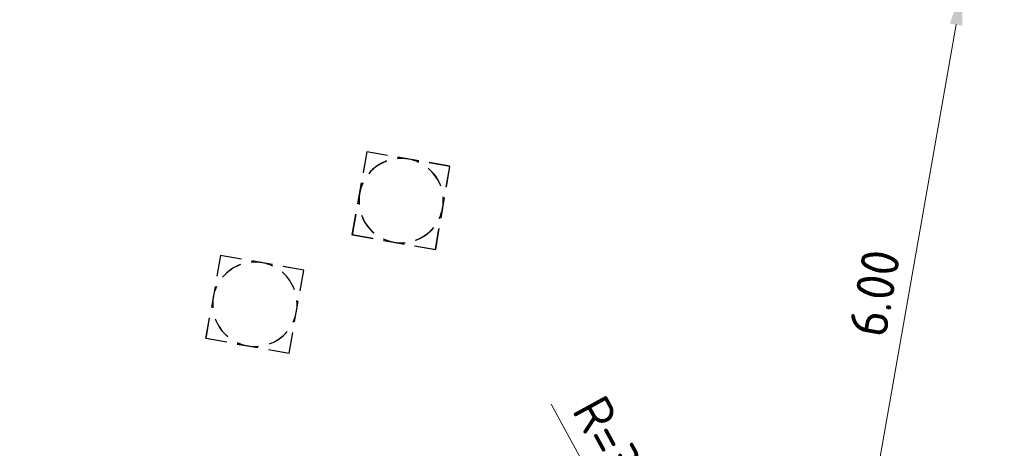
# Model space of a CAD drawing. Header units: metres. Extents: x 2514 to 227642, y 1683 to 852646.
# Tile 254 of 256: x 113886.11 to 113895.44, y 426285.46 to 426289.52. Entities that reach past the tile are written whole.
import ezdxf

# ---------------------------------------------------------------- set-up
doc = ezdxf.new("R2010")
doc.units = ezdxf.units.M
doc.layers.get('Defpoints').update_dxf_attribs({"color": 244, "lineweight": 35})
for name, color, linetype, lineweight in [('N-WE-RI-PUT-OPHOOGTEBRENGEN-S', 7, 'Continuous', 25), ('N-WE-VH-KANTOPSLUITING_TROTTOIRBAND_130 150-G', 2, 'Continuous', 13), ('N-WE-VH-M', 7, 'Continuous', 18)]:
    doc.layers.add(name, color=color, linetype=linetype, lineweight=lineweight)
doc.styles.add('NLCS-ISO-M200-T18', font='NLCS-ISO.ttf', dxfattribs={"height": 0.36})
doc.dimstyles.new('NLCS-M200-T18-PIJL_L2_H1', dxfattribs={"dimscale": 0.2, "dimtxt": 2.5, "dimasz": 1.8, "dimexe": 2, "dimexo": 2, "dimgap": 0.7, "dimtad": 1, "dimzin": 0, "dimdsep": 46, "dimtxsty": 'NLCS-ISO-M200-T18', "dimcen": 0, "dimdle": 2, "dimclrd": 256, "dimclre": 256, "dimclrt": 1, "dimadec": 1, "dimazin": 0, "dimtfac": 1, "dimtdec": 3, "dimtofl": 0, "dimtmove": 0, "dimatfit": 3, "dimfxl": 2, "dimfxlon": 1, "dimtfillclr": 256, "dimtolj": 1, "dimtzin": 0, "dimlwd": -1, "dimlwe": -1, "dimarcsym": 0})

# ---------------------------------------------------------------- blocks, each defined once
blk = doc.blocks.new('SRI-PUT_OPHOOGTEBRENGEN-SO-flat-49')
at = {"layer": 'N-WE-RI-PUT-OPHOOGTEBRENGEN-S', "lineweight": -3}
for points in [[(-0.1318, 0.4265), (-0.329, 0.4602), (-0.3627, 0.263)], [(0.1639, 0.3759), (-0.0333, 0.4096)], [(0.4259, 0.1281), (0.4596, 0.3253), (0.2625, 0.359)], [(-0.3795, 0.1645), (-0.4133, -0.0327)], [(0.3753, -0.1676), (0.409, 0.0295)], [(0.1275, -0.4295), (0.3247, -0.4633), (0.3584, -0.2662)], [(-0.1682, -0.3789), (0.029, -0.4127)]]:
    blk.add_lwpolyline(points, dxfattribs=at)
at = {"layer": 'N-WE-RI-PUT-OPHOOGTEBRENGEN-S'}
blk.add_lwpolyline([(-0.2667, -0.3621), (-0.4639, -0.3283), (-0.4302, -0.1312)], dxfattribs=at)
at = {"layer": 'N-WE-RI-PUT-OPHOOGTEBRENGEN-S', "lineweight": -3, "ltscale": 0.2}
for start, end in [(110.29233, 140.29233), (65.28754, 95.28754), (20.28754, 50.28754), (155.29233, 185.29233), (335.28754, 5.28754), (200.29233, 230.29233), (290.28754, 320.28754), (245.29233, 275.29233)]:
    blk.add_arc((-0.0021, -0.0015), 0.4, start, end, dxfattribs=at)
blk = doc.blocks.new('SRI-PUT_OPHOOGTEBRENGEN-SO-flat-54')
at = {"layer": 'N-WE-RI-PUT-OPHOOGTEBRENGEN-S', "lineweight": -3}
for points in [[(-0.1298, 0.4271), (-0.3267, 0.4618), (-0.3614, 0.2648)], [(0.1657, 0.3751), (-0.0313, 0.4098)], [(0.4265, 0.1261), (0.4612, 0.3231), (0.2642, 0.3577)], [(-0.3787, 0.1663), (-0.4134, -0.0307)], [(0.3745, -0.1694), (0.4091, 0.0276)], [(0.1254, -0.4301), (0.3225, -0.4648), (0.3571, -0.2679)], [(-0.17, -0.3781), (0.027, -0.4128)]]:
    blk.add_lwpolyline(points, dxfattribs=at)
at = {"layer": 'N-WE-RI-PUT-OPHOOGTEBRENGEN-S'}
blk.add_lwpolyline([(-0.2685, -0.3608), (-0.4655, -0.3261), (-0.4308, -0.1291)], dxfattribs=at)
at = {"layer": 'N-WE-RI-PUT-OPHOOGTEBRENGEN-S', "lineweight": -3, "ltscale": 0.2}
for start, end in [(110.01596, 140.01596), (65.01117, 95.01117), (20.01117, 50.01117), (155.01596, 185.01596), (335.01117, 5.01117), (200.01596, 230.01596), (290.01117, 320.01117), (245.01596, 275.01596)]:
    blk.add_arc((-0.0021, -0.0015), 0.4, start, end, dxfattribs=at)
blk = doc.blocks.new('SRI-PUT_OPHOOGTEBRENGEN-SO-flat-128')
at = {"layer": 'N-WE-RI-PUT-OPHOOGTEBRENGEN-S', "lineweight": -3}
for points in [[(-0.13, 0.4269), (-0.327, 0.4615), (-0.3616, 0.2645)], [(0.1654, 0.3751), (-0.0315, 0.4097)], [(0.4264, 0.1263), (0.4609, 0.3233), (0.2639, 0.3578)], [(-0.3789, 0.1661), (-0.4134, -0.0309)], [(0.3746, -0.1691), (0.4091, 0.0278)], [(0.1257, -0.43), (0.3228, -0.4646), (0.3573, -0.2676)], [(-0.1698, -0.3782), (0.0272, -0.4127)]]:
    blk.add_lwpolyline(points, dxfattribs=at)
at = {"layer": 'N-WE-RI-PUT-OPHOOGTEBRENGEN-S'}
blk.add_lwpolyline([(-0.2682, -0.3609), (-0.4652, -0.3263), (-0.4307, -0.1294)], dxfattribs=at)
at = {"layer": 'N-WE-RI-PUT-OPHOOGTEBRENGEN-S', "lineweight": -3}
for start_param, end_param in [(5.23603, 5.759628), (4.450548, 4.974147), (3.66515, 4.188748), (6.021428, 6.545027), (2.879751, 3.40335), (0.523641, 1.047239), (2.094353, 2.617952), (1.309039, 1.832638)]:
    blk.add_ellipse((-0.0021, -0.0015), major_axis=(-0.394, 0.0691), ratio=0.999848, start_param=start_param, end_param=end_param, dxfattribs=at)
blk = doc.blocks.new('SRI-PUT_OPHOOGTEBRENGEN-SO-flat-129')
at = {"layer": 'N-WE-RI-PUT-OPHOOGTEBRENGEN-S', "lineweight": -3}
for points in [[(-0.13, 0.4269), (-0.327, 0.4615), (-0.3616, 0.2645)], [(0.1654, 0.3751), (-0.0315, 0.4097)], [(0.4264, 0.1263), (0.4609, 0.3233), (0.2639, 0.3578)], [(-0.3789, 0.1661), (-0.4134, -0.0309)], [(0.3746, -0.1691), (0.4091, 0.0278)], [(0.1257, -0.43), (0.3228, -0.4646), (0.3573, -0.2676)], [(-0.1698, -0.3782), (0.0272, -0.4127)]]:
    blk.add_lwpolyline(points, dxfattribs=at)
at = {"layer": 'N-WE-RI-PUT-OPHOOGTEBRENGEN-S'}
blk.add_lwpolyline([(-0.2682, -0.3609), (-0.4652, -0.3263), (-0.4307, -0.1294)], dxfattribs=at)
at = {"layer": 'N-WE-RI-PUT-OPHOOGTEBRENGEN-S', "lineweight": -3}
for start_param, end_param in [(5.23603, 5.759628), (4.450548, 4.974147), (3.66515, 4.188748), (6.021428, 6.545027), (2.879751, 3.40335), (0.523641, 1.047239), (2.094353, 2.617952), (1.309039, 1.832638)]:
    blk.add_ellipse((-0.0021, -0.0015), major_axis=(-0.394, 0.0691), ratio=0.999848, start_param=start_param, end_param=end_param, dxfattribs=at)
blk = doc.blocks.new('*D419')
at = {"layer": 'Defpoints', "color": 0, "transparency": 16777216}
for p in [(113894.0706, 426290.0037), (113895.0471, 426289.8317), (113893.0301, 426284.0946)]:
    blk.add_point(p, dxfattribs=at)
at = {"layer": 'N-WE-VH-M', "transparency": 16777216}
for p, q in [((113894.6532, 426289.9011), (113895.4411, 426289.7623)), ((113894.0691, 426284.2772), (113894.9847, 426289.4772)), ((113893.6127, 426283.992), (113894.4006, 426283.8532))]:
    blk.add_line(p, q, dxfattribs=at)
for points in [[(113894.9256, 426289.4876), (113895.0438, 426289.4668), (113895.0471, 426289.8317)], [(113894.01, 426284.2876), (113894.1282, 426284.2668), (113894.0066, 426283.9226)]]:
    blk.add_solid(points, dxfattribs=at)
at = {"layer": 'N-WE-VH-M', "color": 1, "transparency": 16777216, "insert": (113894.2117, 426286.9327), "char_height": 0.36, "attachment_point": 5, "rotation": 80.01356, "style": 'NLCS-ISO-M200-T18'}
blk.add_mtext('\\A1;6.00', dxfattribs=at)
blk = doc.blocks.new('*D510')
at = {"layer": 'Defpoints', "color": 0, "ltscale": 0.2, "transparency": 16777216}
for p in [(113889.1862, 426305.0791), (113881.4221, 426286.6477)]:
    blk.add_point(p, dxfattribs=at)
at = {"layer": 'N-WE-VH-M', "ltscale": 0.2, "transparency": 16777216}
blk.add_line((113880.4189, 426284.2663), (113881.2823, 426286.3159), dxfattribs=at)
blk.add_solid([(113881.227, 426286.3392), (113881.3376, 426286.2926), (113881.4221, 426286.6477)], dxfattribs=at)
at = {"layer": 'N-WE-VH-M', "color": 1, "ltscale": 0.2, "transparency": 16777216, "insert": (113880.4858, 426285.2494), "char_height": 0.36, "attachment_point": 5, "rotation": 67.157, "style": 'NLCS-ISO-M200-T18'}
blk.add_mtext('\\A1;R=20.00', dxfattribs=at)
blk = doc.blocks.new('*D514')
at = {"layer": 'Defpoints', "color": 0, "ltscale": 0.2, "transparency": 16777216}
for p in [(113892.4367, 426283.5288), (113893.88, 426280.8988)]:
    blk.add_point(p, dxfattribs=at)
at = {"layer": 'N-WE-VH-M', "ltscale": 0.2, "transparency": 16777216}
blk.add_line((113891.1477, 426285.8777), (113892.2635, 426283.8444), dxfattribs=at)
blk.add_solid([(113892.3161, 426283.8732), (113892.2109, 426283.8155), (113892.4367, 426283.5288)], dxfattribs=at)
at = {"layer": 'N-WE-VH-M', "color": 1, "ltscale": 0.2, "transparency": 16777216, "insert": (113891.816, 426285.3251), "char_height": 0.36, "attachment_point": 5, "rotation": 298.75715, "style": 'NLCS-ISO-M200-T18'}
blk.add_mtext('\\A1;R=3.00', dxfattribs=at)

msp = doc.modelspace()

# ---------------------------------------------------------------- linework, layer by layer
at = {"layer": 'N-WE-VH-KANTOPSLUITING_TROTTOIRBAND_130 150-G', "ltscale": 0.2}
msp.add_arc((113883.9393, 426282.6856), 3, 8.39214, 76.81316, dxfattribs=at)

# ---------------------------------------------------------------- block references
at = {"layer": 'N-WE-RI-PUT-OPHOOGTEBRENGEN-S', "ltscale": 0.2}
for name, p in [('SRI-PUT_OPHOOGTEBRENGEN-SO-flat-128', (113889.7274, 426287.8104)), ('SRI-PUT_OPHOOGTEBRENGEN-SO-flat-49', (113889.7293, 426287.81)), ('SRI-PUT_OPHOOGTEBRENGEN-SO-flat-54', (113888.3426, 426286.8276)), ('SRI-PUT_OPHOOGTEBRENGEN-SO-flat-129', (113888.3426, 426286.8276))]:
    msp.add_blockref(name, p, dxfattribs=at)

# ---------------------------------------------------------------- dimensions: what is measured, and where the dimension line sits
at = {"layer": 'N-WE-VH-M', "ltscale": 0.2}
dim = msp.add_radius_dim(center=(113889.1862, 426305.0791), mpoint=(113881.4221, 426286.6477), dimstyle='NLCS-M200-T18-PIJL_L2_H1', override={"dimpost": 'R=<>'}, dxfattribs=at)
dim.commit()
dim.dimension.update_dxf_attribs({"geometry": '*D510', "text_midpoint": (113880.4858, 426285.2494)})
at = {"layer": 'N-WE-VH-M'}
dim = msp.add_linear_dim(base=(113895.0471, 426289.8317), p1=(113893.0301, 426284.0946), p2=(113894.0706, 426290.0037), angle=80.01356, dimstyle='NLCS-M200-T18-PIJL_L2_H1', override={"dimclrt": 1}, dxfattribs=at)
dim.commit()
dim.dimension.update_dxf_attribs({"geometry": '*D419', "text_midpoint": (113894.2117, 426286.9327)})
at = {"layer": 'N-WE-VH-M', "ltscale": 0.2}
dim = msp.add_radius_dim(center=(113893.88, 426280.8988), mpoint=(113892.4367, 426283.5288), dimstyle='NLCS-M200-T18-PIJL_L2_H1', override={"dimpost": 'R=<>'}, dxfattribs=at)
dim.commit()
dim.dimension.update_dxf_attribs({"geometry": '*D514', "text_midpoint": (113891.5354, 426285.1711), "dimtype": 164})

doc.saveas('drawing.dxf')
